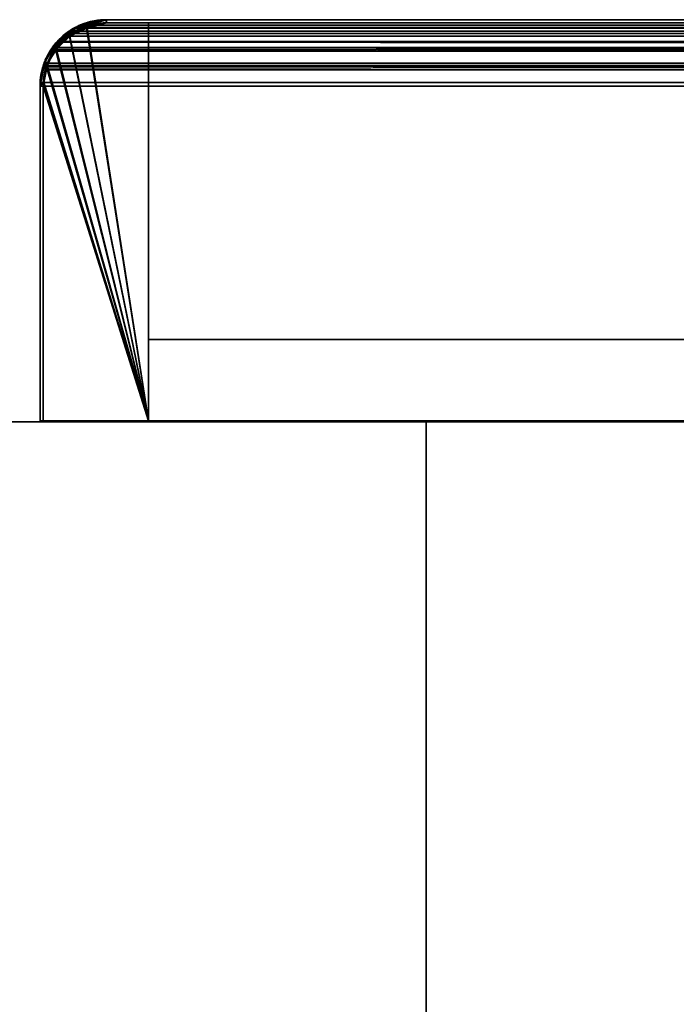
# Model space of a CAD drawing. Header units: millimetres. Extents: x -603 to 3703, y -121 to 193.
# Tile 15 of 256: x -472 to -441, y 147 to 193. Entities that reach past the tile are written whole.
import ezdxf

# ---------------------------------------------------------------- set-up
doc = ezdxf.new("R2010")
doc.units = ezdxf.units.MM
doc.layers.add('151', color=7, linetype='Continuous', true_color=0xffffff)

# ---------------------------------------------------------------- blocks, each defined once
blk = doc.blocks.new('UG_SURFACE_001')
at = {"layer": '151', "color": 252, "linetype": 'Continuous', "lineweight": 35}
for points in [[(-603, -18, -8.75), (-603, 174.4, -8.75), (-453, 174.4, -8.75), (-453, -18, -8.75)], [(-603, 174.4, 2212.25), (603, 174.4, 2212.25), (453, 174.4, 2062.25), (-453, 174.4, 2062.25)], [(-453, 174.4, 2062.25), (-453, 174.4, -8.75), (-603, 174.4, -8.75), (-603, 174.4, 2212.25)], [(603, -18, 2212.25), (603, 174.4, 2212.25), (-603, 174.4, 2212.25), (-603, -18, 2212.25)], [(-453, -18, -8.75), (-453, 174.4, -8.75), (-453, 174.4, 2062.25), (-453, -18, 2062.25)], [(-453, -18, 2062.25), (-453, 174.4, 2062.25), (453, 174.4, 2062.25), (453, -18, 2062.25)]]:
    blk.add_3dface(points, dxfattribs=at)
blk = doc.blocks.new('UG_SURFACE_037')
at = {"layer": '151', "color": 14, "linetype": 'Continuous', "lineweight": 35}
for points in [[(-469.099, 193.111, -5.75), (-468.15, 193.3, -5.75), (-466.15, 193.3, -5.75), (-466.15, 174.45, -5.75)], [(-469.099, 193.111, -5.75), (-469.093, 193.052, 2078.343), (-468.15, 193.3, 2077.4)], [(-468.15, 193.3, 2077.4), (-468.15, 193.3, -5.75), (-469.099, 193.111, -5.75)], [(-466.15, 174.45, 2075.4), (-466.15, 193.3, 2075.4), (-468.15, 193.3, 2077.4), (-469.093, 193.052, 2078.343)], [(-466.15, 193.3, 2075.4), (-466.15, 193.3, -5.75), (-468.15, 193.3, -5.75), (-468.15, 193.3, 2077.4)], [(-466.15, 174.45, 2075.4), (-466.15, 174.45, -5.75), (-466.15, 193.3, -5.75), (-466.15, 193.3, 2075.4)], [(-470.517, 192.054, -5.75), (-470.271, 192.421, -5.75), (-469.904, 192.667, -5.75), (-466.15, 174.45, -5.75)], [(-469.906, 192.652, 2079.156), (-469.904, 192.667, -5.75), (-470.271, 192.421, -5.75)], [(-469.093, 193.052, 2078.343), (-469.626, 192.912, 2078.876), (-469.906, 192.652, 2079.156), (-466.15, 174.45, 2075.4)], [(-469.904, 192.667, -5.75), (-469.906, 192.652, 2079.156), (-469.626, 192.912, 2078.876)], [(-469.904, 192.667, -5.75), (-469.298, 193.072, -5.75), (-469.099, 193.111, -5.75), (-466.15, 174.45, -5.75)], [(-469.093, 193.052, 2078.343), (-469.298, 193.072, -5.75), (-469.904, 192.667, -5.75)], [(-469.904, 192.667, -5.75), (-469.626, 192.912, 2078.876), (-469.093, 193.052, 2078.343)], [(-469.093, 193.052, 2078.343), (-469.099, 193.111, -5.75), (-469.298, 193.072, -5.75)], [(-469.906, 192.652, 2079.156), (-470.549, 192.056, 2079.798), (-466.15, 174.45, 2075.4)], [(-470.517, 192.054, -5.75), (-470.549, 192.056, 2079.798), (-469.906, 192.652, 2079.156)], [(-469.906, 192.652, 2079.156), (-470.271, 192.421, -5.75), (-470.517, 192.054, -5.75)], [(-466.15, 174.45, 2075.4), (-470.549, 192.056, 2079.798), (-470.644, 191.967, 2079.895), (-470.965, 191.26, 2080.215)], [(-470.922, 191.448, -5.75), (-470.965, 191.26, 2080.215), (-470.644, 191.967, 2079.895)], [(-470.956, 191.273, -5.75), (-470.922, 191.448, -5.75), (-470.517, 192.054, -5.75), (-466.15, 174.45, -5.75)], [(-470.922, 191.448, -5.75), (-470.644, 191.967, 2079.895), (-470.549, 192.056, 2079.798)], [(-470.549, 192.056, 2079.798), (-470.517, 192.054, -5.75), (-470.922, 191.448, -5.75)], [(-466.15, 174.45, -5.75), (-471.114, 190.481, -5.75), (-470.956, 191.273, -5.75)], [(-470.965, 191.26, 2080.215), (-470.956, 191.273, -5.75), (-471.114, 190.481, -5.75)], [(-470.922, 191.448, -5.75), (-470.956, 191.273, -5.75), (-470.965, 191.26, 2080.215)], [(-466.15, 174.45, 2075.4), (-470.965, 191.26, 2080.215), (-471.046, 191.082, 2080.296), (-471.126, 190.482, 2080.376)], [(-471.114, 190.481, -5.75), (-471.126, 190.482, 2080.376), (-471.046, 191.082, 2080.296)], [(-471.114, 190.481, -5.75), (-471.046, 191.082, 2080.296), (-470.965, 191.26, 2080.215)], [(-471.126, 190.482, 2080.376), (-471.15, 190.3, 2080.4), (-471.15, 174.45, 2080.4), (-466.15, 174.45, 2075.4)], [(-471.15, 190.3, -5.75), (-471.15, 190.3, 2080.4), (-471.126, 190.482, 2080.376)], [(-471.126, 190.482, 2080.376), (-471.114, 190.481, -5.75), (-471.15, 190.3, -5.75)], [(-466.15, 174.45, -5.75), (-471.15, 174.45, -5.75), (-471.15, 190.3, -5.75), (-471.114, 190.481, -5.75)], [(-471.15, 190.3, -5.75), (-471.15, 174.45, -5.75), (-471.15, 174.45, 2080.4), (-471.15, 190.3, 2080.4)], [(-471.15, 174.45, 2080.4), (-471.15, 174.45, -5.75), (-466.15, 174.45, -5.75), (-466.15, 174.45, 2075.4)]]:
    blk.add_3dface(points, dxfattribs=at)
blk = doc.blocks.new('UG_SURFACE_038')
at = {"layer": '151', "color": 41, "linetype": 'Continuous', "lineweight": 35}
for points in [[(-466.15, 193.3, -5.75), (-416.15, 193.3, -5.75), (-416.15, 178.3, -5.75), (-466.15, 178.3, -5.75)], [(-466.15, 193.3, -5.75), (-466.15, 178.3, -5.75), (-466.15, 178.3, 2075.4), (-466.15, 193.3, 2075.4)], [(-416.15, 193.3, 2025.4), (-416.15, 193.3, -5.75), (-466.15, 193.3, -5.75), (-466.15, 193.3, 2075.4)], [(-416.15, 178.3, 2025.4), (-416.15, 193.3, 2025.4), (-466.15, 193.3, 2075.4), (-466.15, 178.3, 2075.4)], [(-416.15, 178.3, -5.75), (-416.15, 193.3, -5.75), (-416.15, 193.3, 2025.4), (-416.15, 178.3, 2025.4)], [(-466.15, 178.3, 2075.4), (-466.15, 178.3, -5.75), (-416.15, 178.3, -5.75), (-416.15, 178.3, 2025.4)]]:
    blk.add_3dface(points, dxfattribs=at)
blk = doc.blocks.new('UG_SURFACE_039')
at = {"layer": '151', "color": 7, "linetype": 'Continuous', "lineweight": 35}
for points in [[(-469.349, 193.213, -5.75), (-469.936, 192.822, -5.75), (-469.7, 193.042, 2078.95)], [(-469.33, 193.055, -5.75), (-469.852, 192.704, -5.75), (-469.936, 192.822, -5.75), (-469.349, 193.213, -5.75)], [(-469.349, 193.213, -5.75), (-469.7, 193.042, 2078.95), (-469.299, 193.148, 2078.549)], [(-469.337, 193.055, 2078.587), (-469.299, 193.148, 2078.549), (-469.7, 193.042, 2078.95)], [(-469.299, 193.148, 2078.549), (-469.308, 193.221, -5.75), (-469.349, 193.213, -5.75)], [(-469.251, 193.072, -5.75), (-469.33, 193.055, -5.75), (-469.349, 193.213, -5.75), (-469.308, 193.221, -5.75)], [(-469.299, 193.148, 2078.549), (-469.337, 193.055, 2078.587), (-469.253, 193.073, 2078.503)], [(-469.096, 193.263, -5.75), (-469.308, 193.221, -5.75), (-469.299, 193.148, 2078.549)], [(-469.308, 193.221, -5.75), (-469.096, 193.263, -5.75), (-469.049, 193.114, -5.75), (-469.251, 193.072, -5.75)], [(-469.096, 193.263, -5.75), (-469.299, 193.148, 2078.549), (-468.15, 193.45, 2077.4)], [(-469.253, 193.073, 2078.503), (-468.158, 193.3, 2077.408), (-468.15, 193.45, 2077.4), (-469.299, 193.148, 2078.549)], [(-468.158, 193.3, 2077.408), (-469.253, 193.073, 2078.503), (-469.251, 193.072, -5.75)], [(-469.251, 193.072, -5.75), (-469.049, 193.114, -5.75), (-468.15, 193.3, 2077.4)], [(-468.15, 193.3, 2077.4), (-468.158, 193.3, 2077.408), (-469.251, 193.072, -5.75)], [(-468.15, 193.45, 2077.4), (-468.15, 193.45, -5.75), (-469.096, 193.263, -5.75)], [(-468.15, 193.3, -5.75), (-469.049, 193.114, -5.75), (-469.096, 193.263, -5.75), (-468.15, 193.45, -5.75)], [(-469.049, 193.114, -5.75), (-468.15, 193.3, -5.75), (-468.15, 193.3, 2077.4)], [(-468.15, 193.45, 2077.4), (-468.158, 193.3, 2077.408), (-468.15, 193.3, 2077.4)], [(-414.15, 193.45, 2023.4), (-414.15, 193.45, -5.75), (-468.15, 193.45, -5.75), (-468.15, 193.45, 2077.4)], [(-468.15, 193.45, -5.75), (-414.15, 193.45, -5.75), (-414.15, 193.3, -5.75), (-468.15, 193.3, -5.75)], [(-468.15, 193.3, 2077.4), (-414.15, 193.3, 2023.4), (-414.15, 193.45, 2023.4), (-468.15, 193.45, 2077.4)], [(-414.15, 193.3, 2023.4), (-468.15, 193.3, 2077.4), (-468.15, 193.3, -5.75), (-414.15, 193.3, -5.75)], [(-413.071, 193.246, -5.75), (-414.15, 193.45, 2023.4), (-413, 193.156, 2022.25)], [(-413.071, 193.246, -5.75), (-413.978, 193.418, -5.75), (-414.15, 193.45, 2023.4)], [(-413.978, 193.418, -5.75), (-414.15, 193.45, -5.75), (-414.15, 193.45, 2023.4)], [(-413.987, 193.269, -5.75), (-414.15, 193.3, -5.75), (-414.15, 193.45, -5.75), (-413.978, 193.418, -5.75)], [(-413, 193.156, 2022.25), (-414.15, 193.45, 2023.4), (-414.142, 193.3, 2023.392), (-413.052, 193.036, 2022.302)], [(-414.15, 193.3, 2023.4), (-414.142, 193.3, 2023.392), (-414.15, 193.45, 2023.4)], [(-414.15, 193.3, -5.75), (-413.987, 193.269, -5.75), (-413.052, 193.036, 2022.302)], [(-413.052, 193.036, 2022.302), (-414.142, 193.3, 2023.392), (-414.15, 193.3, -5.75)], [(-414.142, 193.3, 2023.392), (-414.15, 193.3, 2023.4), (-414.15, 193.3, -5.75)], [(-413.123, 193.103, -5.75), (-413.987, 193.269, -5.75), (-413.978, 193.418, -5.75), (-413.071, 193.246, -5.75)], [(-413.052, 193.036, 2022.302), (-413.987, 193.269, -5.75), (-413.123, 193.103, -5.75)], [(-413.054, 193.09, -5.75), (-413.123, 193.103, -5.75), (-413.071, 193.246, -5.75), (-413, 193.233, -5.75)], [(-413, 193.156, 2022.25), (-413, 193.233, -5.75), (-413.071, 193.246, -5.75)], [(-413.054, 193.09, -5.75), (-413, 193.233, -5.75), (-412.992, 193.227, -5.75)], [(-413.048, 193.086, -5.75), (-413.054, 193.09, -5.75), (-412.992, 193.227, -5.75)], [(-413.052, 193.036, 2022.302), (-412.784, 192.971, 2022.034), (-412.639, 193.064, 2021.889), (-413, 193.156, 2022.25)], [(-412.992, 193.227, -5.75), (-412.265, 192.751, -5.75), (-412.355, 192.634, -5.75), (-413.048, 193.086, -5.75)], [(-413, 193.156, 2022.25), (-412.992, 193.227, -5.75), (-413, 193.233, -5.75)], [(-412.265, 192.751, -5.75), (-412.992, 193.227, -5.75), (-413, 193.156, 2022.25)], [(-412.265, 192.751, -5.75), (-413, 193.156, 2022.25), (-412.639, 193.064, 2021.889)], [(-470.377, 192.527, -5.75), (-470.34, 192.448, 2079.591), (-469.7, 193.042, 2078.95)], [(-469.7, 193.042, 2078.95), (-469.936, 192.822, -5.75), (-470.377, 192.527, -5.75)], [(-470.377, 192.527, -5.75), (-469.936, 192.822, -5.75), (-469.852, 192.704, -5.75), (-470.271, 192.421, -5.75)], [(-469.7, 193.042, 2078.95), (-470.34, 192.448, 2079.591), (-470.268, 192.412, 2079.518), (-469.337, 193.055, 2078.587)], [(-470.271, 192.421, -5.75), (-469.852, 192.704, -5.75), (-469.253, 193.073, 2078.503)], [(-469.253, 193.073, 2078.503), (-469.337, 193.055, 2078.587), (-470.271, 192.421, -5.75)], [(-469.337, 193.055, 2078.587), (-470.268, 192.412, 2079.518), (-470.271, 192.421, -5.75)], [(-469.253, 193.073, 2078.503), (-469.852, 192.704, -5.75), (-469.33, 193.055, -5.75)], [(-469.33, 193.055, -5.75), (-469.251, 193.072, -5.75), (-469.253, 193.073, 2078.503)], [(-413.052, 193.036, 2022.302), (-413.123, 193.103, -5.75), (-413.054, 193.09, -5.75)], [(-413.054, 193.09, -5.75), (-413.048, 193.086, -5.75), (-413.052, 193.036, 2022.302)], [(-412.784, 192.971, 2022.034), (-413.052, 193.036, 2022.302), (-413.048, 193.086, -5.75)], [(-413.048, 193.086, -5.75), (-412.355, 192.634, -5.75), (-412.031, 192.414, 2021.281)], [(-412.031, 192.414, 2021.281), (-412.784, 192.971, 2022.034), (-413.048, 193.086, -5.75)], [(-411.949, 192.466, 2021.199), (-412.639, 193.064, 2021.889), (-412.784, 192.971, 2022.034), (-412.031, 192.414, 2021.281)], [(-412.639, 193.064, 2021.889), (-411.923, 192.527, -5.75), (-412.265, 192.751, -5.75)], [(-412.639, 193.064, 2021.889), (-411.949, 192.466, 2021.199), (-411.923, 192.527, -5.75)], [(-412.029, 192.421, -5.75), (-412.355, 192.634, -5.75), (-412.265, 192.751, -5.75), (-411.923, 192.527, -5.75)], [(-470.601, 192.185, -5.75), (-470.769, 192.05, 2080.019), (-470.34, 192.448, 2079.591)], [(-470.652, 191.955, 2079.902), (-470.305, 192.387, 2079.555), (-470.34, 192.448, 2079.591), (-470.769, 192.05, 2080.019)], [(-470.305, 192.387, 2079.555), (-470.652, 191.955, 2079.902), (-470.484, 192.095, -5.75)], [(-470.34, 192.448, 2079.591), (-470.377, 192.527, -5.75), (-470.601, 192.185, -5.75)], [(-470.271, 192.421, -5.75), (-470.484, 192.095, -5.75), (-470.601, 192.185, -5.75), (-470.377, 192.527, -5.75)], [(-470.484, 192.095, -5.75), (-470.271, 192.421, -5.75), (-470.268, 192.412, 2079.518)], [(-470.268, 192.412, 2079.518), (-470.305, 192.387, 2079.555), (-470.484, 192.095, -5.75)], [(-470.34, 192.448, 2079.591), (-470.305, 192.387, 2079.555), (-470.268, 192.412, 2079.518)], [(-412.355, 192.634, -5.75), (-412.029, 192.421, -5.75), (-412.031, 192.414, 2021.281)], [(-412.031, 192.414, 2021.281), (-411.995, 192.387, 2021.245), (-411.949, 192.466, 2021.199)], [(-411.995, 192.387, 2021.245), (-412.031, 192.414, 2021.281), (-412.029, 192.421, -5.75)], [(-411.923, 192.527, -5.75), (-411.628, 192.086, -5.75), (-411.746, 192.002, -5.75), (-412.029, 192.421, -5.75)], [(-412.029, 192.421, -5.75), (-411.484, 191.676, 2020.734), (-411.995, 192.387, 2021.245)], [(-412.029, 192.421, -5.75), (-411.746, 192.002, -5.75), (-411.381, 191.389, 2020.631)], [(-411.381, 191.389, 2020.631), (-411.484, 191.676, 2020.734), (-412.029, 192.421, -5.75)], [(-411.628, 192.187, 2020.878), (-411.949, 192.466, 2021.199), (-411.995, 192.387, 2021.245), (-411.484, 191.676, 2020.734)], [(-411.628, 192.086, -5.75), (-411.923, 192.527, -5.75), (-411.949, 192.466, 2021.199)], [(-411.949, 192.466, 2021.199), (-411.237, 191.499, -5.75), (-411.628, 192.086, -5.75)], [(-411.237, 191.499, -5.75), (-411.949, 192.466, 2021.199), (-411.628, 192.187, 2020.878)], [(-470.769, 192.05, 2080.019), (-470.601, 192.185, -5.75), (-471.077, 191.458, -5.75)], [(-471.077, 191.458, -5.75), (-470.601, 192.185, -5.75), (-470.484, 192.095, -5.75), (-470.936, 191.402, -5.75)], [(-471.077, 191.458, -5.75), (-471.05, 191.433, 2080.3), (-470.769, 192.05, 2080.019)], [(-470.929, 191.394, 2080.179), (-470.652, 191.955, 2079.902), (-470.769, 192.05, 2080.019), (-471.05, 191.433, 2080.3)], [(-470.936, 191.402, -5.75), (-470.484, 192.095, -5.75), (-470.652, 191.955, 2079.902)], [(-470.652, 191.955, 2079.902), (-470.929, 191.394, 2080.179), (-470.936, 191.402, -5.75)], [(-411.395, 191.48, -5.75), (-411.746, 192.002, -5.75), (-411.628, 192.086, -5.75), (-411.237, 191.499, -5.75)], [(-411.746, 192.002, -5.75), (-411.395, 191.48, -5.75), (-411.381, 191.389, 2020.631)], [(-411.628, 192.187, 2020.878), (-411.229, 191.458, -5.75), (-411.237, 191.499, -5.75)], [(-411.628, 192.187, 2020.878), (-411.24, 191.44, 2020.49), (-411.229, 191.458, -5.75)], [(-411.484, 191.676, 2020.734), (-411.24, 191.44, 2020.49), (-411.628, 192.187, 2020.878)], [(-471.3, 190.3, 2080.55), (-471.083, 191.45, -5.75), (-471.096, 191.379, -5.75)], [(-471.083, 191.45, -5.75), (-471.3, 190.3, 2080.55), (-471.191, 191.121, 2080.441)], [(-471.3, 190.3, 2080.55), (-471.096, 191.379, -5.75), (-471.268, 190.472, -5.75)], [(-471.191, 191.121, 2080.441), (-471.3, 190.3, 2080.55), (-471.145, 190.481, 2080.395), (-470.986, 191.279, 2080.236)], [(-470.953, 191.327, -5.75), (-471.119, 190.463, -5.75), (-471.268, 190.472, -5.75), (-471.096, 191.379, -5.75)], [(-471.083, 191.45, -5.75), (-471.191, 191.121, 2080.441), (-471.05, 191.433, 2080.3)], [(-470.986, 191.279, 2080.236), (-471.05, 191.433, 2080.3), (-471.191, 191.121, 2080.441)], [(-470.986, 191.279, 2080.236), (-471.145, 190.481, 2080.395), (-471.119, 190.463, -5.75)], [(-471.119, 190.463, -5.75), (-470.953, 191.327, -5.75), (-470.986, 191.279, 2080.236)], [(-470.94, 191.396, -5.75), (-470.953, 191.327, -5.75), (-471.096, 191.379, -5.75), (-471.083, 191.45, -5.75)], [(-471.05, 191.433, 2080.3), (-471.077, 191.458, -5.75), (-471.083, 191.45, -5.75)], [(-470.94, 191.396, -5.75), (-471.083, 191.45, -5.75), (-471.077, 191.458, -5.75)], [(-470.936, 191.402, -5.75), (-470.94, 191.396, -5.75), (-471.077, 191.458, -5.75)], [(-471.05, 191.433, 2080.3), (-470.986, 191.279, 2080.236), (-470.929, 191.394, 2080.179)], [(-470.929, 191.394, 2080.179), (-470.986, 191.279, 2080.236), (-470.953, 191.327, -5.75)], [(-470.953, 191.327, -5.75), (-470.94, 191.396, -5.75), (-470.929, 191.394, 2080.179)], [(-470.94, 191.396, -5.75), (-470.936, 191.402, -5.75), (-470.929, 191.394, 2080.179)], [(-411.24, 191.44, 2020.49), (-411.484, 191.676, 2020.734), (-411.381, 191.389, 2020.631)], [(-411.378, 191.401, -5.75), (-411.395, 191.48, -5.75), (-411.237, 191.499, -5.75), (-411.229, 191.458, -5.75)], [(-411.395, 191.48, -5.75), (-411.378, 191.401, -5.75), (-411.381, 191.389, 2020.631)], [(-411.381, 191.389, 2020.631), (-411.22, 190.944, 2020.47), (-411.156, 191.279, 2020.406), (-411.24, 191.44, 2020.49)], [(-411.22, 190.944, 2020.47), (-411.381, 191.389, 2020.631), (-411.378, 191.401, -5.75)], [(-411.229, 191.458, -5.75), (-411.187, 191.246, -5.75), (-411.336, 191.199, -5.75), (-411.378, 191.401, -5.75)], [(-411.378, 191.401, -5.75), (-411.336, 191.199, -5.75), (-411.15, 190.3, 2020.4)], [(-411.15, 190.3, 2020.4), (-411.22, 190.944, 2020.47), (-411.378, 191.401, -5.75)], [(-411.187, 191.246, -5.75), (-411.229, 191.458, -5.75), (-411.24, 191.44, 2020.49)], [(-411.187, 191.246, -5.75), (-411.24, 191.44, 2020.49), (-411.156, 191.279, 2020.406)], [(-411, 190.3, 2020.25), (-411.156, 191.279, 2020.406), (-411.22, 190.944, 2020.47), (-411.15, 190.3, 2020.4)], [(-411.156, 191.279, 2020.406), (-411, 190.3, -5.75), (-411.187, 191.246, -5.75)], [(-411.156, 191.279, 2020.406), (-411, 190.3, 2020.25), (-411, 190.3, -5.75)], [(-411.15, 190.3, -5.75), (-411.336, 191.199, -5.75), (-411.187, 191.246, -5.75), (-411, 190.3, -5.75)], [(-411.336, 191.199, -5.75), (-411.15, 190.3, -5.75), (-411.15, 190.3, 2020.4)], [(-471.15, 190.3, 2080.4), (-471.145, 190.481, 2080.395), (-471.3, 190.3, 2080.55)], [(-471.268, 190.472, -5.75), (-471.3, 190.3, -5.75), (-471.3, 190.3, 2080.55)], [(-471.119, 190.463, -5.75), (-471.15, 190.3, -5.75), (-471.3, 190.3, -5.75), (-471.268, 190.472, -5.75)], [(-471.15, 190.3, -5.75), (-471.119, 190.463, -5.75), (-471.145, 190.481, 2080.395)], [(-471.145, 190.481, 2080.395), (-471.15, 190.3, 2080.4), (-471.15, 190.3, -5.75)], [(-471.3, 190.3, -5.75), (-471.3, 174.45, -5.75), (-471.3, 174.45, 2080.55), (-471.3, 190.3, 2080.55)], [(-471.3, 190.3, 2080.55), (-471.3, 174.45, 2080.55), (-471.15, 174.45, 2080.4), (-471.15, 190.3, 2080.4)], [(-471.3, 174.45, -5.75), (-471.3, 190.3, -5.75), (-471.15, 190.3, -5.75), (-471.15, 174.45, -5.75)], [(-471.15, 190.3, 2080.4), (-471.15, 174.45, 2080.4), (-471.15, 174.45, -5.75), (-471.15, 190.3, -5.75)], [(-411, 190.3, -5.75), (-411, 152.3, -5.75), (-411.15, 152.3, -5.75), (-411.15, 190.3, -5.75)], [(-411.15, 152.3, 2020.4), (-411.15, 190.3, 2020.4), (-411.15, 190.3, -5.75), (-411.15, 152.3, -5.75)], [(-411.15, 190.3, 2020.4), (-411.15, 152.3, 2020.4), (-411, 152.3, 2020.25), (-411, 190.3, 2020.25)], [(-411, 152.3, -5.75), (-411, 190.3, -5.75), (-411, 190.3, 2020.25), (-411, 152.3, 2020.25)], [(-471.3, 174.45, 2080.55), (-471.3, 174.45, -5.75), (-471.15, 174.45, -5.75), (-471.15, 174.45, 2080.4)], [(-411.15, 152.3, 2020.4), (-411.15, 152.3, -5.75), (-411, 152.3, -5.75), (-411, 152.3, 2020.25)]]:
    blk.add_3dface(points, dxfattribs=at)
blk = doc.blocks.new('UG_SURFACE_041')
at = {"layer": '151', "color": 7, "linetype": 'Continuous', "lineweight": 35}
for points in [[(-469.7, 193.042, 2078.95), (469.661, 193.064, 2078.911), (469.112, 193.204, 2078.362)], [(469.112, 193.204, 2078.362), (-469.11, 193.197, 2078.361), (-469.7, 193.042, 2078.95)], [(-469.253, 193.073, 2078.503), (-469.337, 193.055, 2078.587), (-469.7, 193.042, 2078.95), (-469.11, 193.197, 2078.361)], [(-469.11, 193.197, 2078.361), (-468.15, 193.45, 2077.4), (-468.158, 193.3, 2077.408), (-469.253, 193.073, 2078.503)], [(469.249, 193.071, 2078.499), (-469.253, 193.073, 2078.503), (-468.158, 193.3, 2077.408)], [(-469.11, 193.197, 2078.361), (469.112, 193.204, 2078.362), (468.15, 193.45, 2077.4)], [(468.15, 193.45, 2077.4), (-468.15, 193.45, 2077.4), (-469.11, 193.197, 2078.361)], [(-468.15, 193.3, 2077.4), (-468.158, 193.3, 2077.408), (-468.15, 193.45, 2077.4)], [(469.157, 193.126, 2078.407), (-468.158, 193.3, 2077.408), (-468.15, 193.3, 2077.4)], [(469.157, 193.126, 2078.407), (469.249, 193.071, 2078.499), (-468.158, 193.3, 2077.408)], [(468.15, 193.45, 2077.4), (414.15, 193.45, 2023.4), (-414.15, 193.45, 2023.4), (-468.15, 193.45, 2077.4)], [(-468.15, 193.45, 2077.4), (-414.15, 193.45, 2023.4), (-414.15, 193.3, 2023.4), (-468.15, 193.3, 2077.4)], [(468.15, 193.3, 2077.4), (-468.15, 193.3, 2077.4), (-414.15, 193.3, 2023.4), (414.15, 193.3, 2023.4)], [(-468.15, 193.3, 2077.4), (468.15, 193.3, 2077.4), (469.157, 193.126, 2078.407)], [(-470.687, 192.126, 2079.937), (470.672, 192.187, 2079.922), (469.976, 192.79, 2079.226)], [(469.976, 192.79, 2079.226), (-469.974, 192.788, 2079.224), (-470.687, 192.126, 2079.937)], [(-470.268, 192.412, 2079.518), (-470.305, 192.387, 2079.555), (-470.687, 192.126, 2079.937), (-469.974, 192.788, 2079.224)], [(470.261, 192.404, 2079.511), (-470.268, 192.412, 2079.518), (-469.337, 193.055, 2078.587)], [(-469.974, 192.788, 2079.224), (-469.337, 193.055, 2078.587), (-470.268, 192.412, 2079.518)], [(-469.974, 192.788, 2079.224), (469.976, 192.79, 2079.226), (469.661, 193.064, 2078.911)], [(-469.7, 193.042, 2078.95), (-469.974, 192.788, 2079.224), (469.661, 193.064, 2078.911)], [(-469.974, 192.788, 2079.224), (-469.7, 193.042, 2078.95), (-469.337, 193.055, 2078.587)], [(470.171, 192.518, 2079.421), (-469.337, 193.055, 2078.587), (-469.253, 193.073, 2078.503)], [(470.171, 192.518, 2079.421), (470.261, 192.404, 2079.511), (-469.337, 193.055, 2078.587)], [(-469.253, 193.073, 2078.503), (469.249, 193.071, 2078.499), (470.171, 192.518, 2079.421)], [(-470.769, 192.05, 2080.019), (-470.687, 192.126, 2079.937), (-470.305, 192.387, 2079.555), (-470.652, 191.955, 2079.902)], [(470.921, 191.389, 2080.171), (-470.652, 191.955, 2079.902), (-470.305, 192.387, 2079.555)], [(470.764, 191.773, 2080.014), (-470.305, 192.387, 2079.555), (-470.268, 192.412, 2079.518)], [(470.764, 191.773, 2080.014), (470.921, 191.389, 2080.171), (-470.305, 192.387, 2079.555)], [(-470.268, 192.412, 2079.518), (470.261, 192.404, 2079.511), (470.764, 191.773, 2080.014)], [(-471.129, 191.258, 2080.379), (-470.769, 192.05, 2080.019), (-470.652, 191.955, 2079.902), (-470.929, 191.394, 2080.179)], [(-470.769, 192.05, 2080.019), (-471.129, 191.258, 2080.379), (471.144, 191.279, 2080.394)], [(470.921, 191.389, 2080.171), (-470.929, 191.394, 2080.179), (-470.652, 191.955, 2079.902)], [(-470.687, 192.126, 2079.937), (-470.769, 192.05, 2080.019), (471.144, 191.279, 2080.394)], [(-470.687, 192.126, 2079.937), (470.693, 192.146, 2079.943), (470.672, 192.187, 2079.922)], [(471.144, 191.279, 2080.394), (470.693, 192.146, 2079.943), (-470.687, 192.126, 2079.937)], [(-470.986, 191.279, 2080.236), (-471.145, 190.481, 2080.395), (-471.3, 190.3, 2080.55), (-471.191, 191.121, 2080.441)], [(-471.191, 191.121, 2080.441), (-471.129, 191.258, 2080.379), (-470.986, 191.279, 2080.236)], [(471.15, 190.3, 2080.4), (-471.145, 190.481, 2080.395), (-470.986, 191.279, 2080.236)], [(-470.929, 191.394, 2080.179), (-470.986, 191.279, 2080.236), (-471.129, 191.258, 2080.379)], [(-471.129, 191.258, 2080.379), (471.145, 191.273, 2080.395), (471.144, 191.279, 2080.394)], [(471.3, 190.3, 2080.55), (471.145, 191.273, 2080.395), (-471.129, 191.258, 2080.379)], [(471.045, 191.085, 2080.296), (-470.986, 191.279, 2080.236), (-470.929, 191.394, 2080.179)], [(471.045, 191.085, 2080.296), (471.15, 190.3, 2080.4), (-470.986, 191.279, 2080.236)], [(-470.929, 191.394, 2080.179), (470.921, 191.389, 2080.171), (471.045, 191.085, 2080.296)], [(-471.191, 191.121, 2080.441), (-471.3, 190.3, 2080.55), (471.3, 190.3, 2080.55)], [(-471.129, 191.258, 2080.379), (-471.191, 191.121, 2080.441), (471.3, 190.3, 2080.55)], [(-471.3, 190.3, 2080.55), (-471.145, 190.481, 2080.395), (-471.15, 190.3, 2080.4)], [(471.15, 190.3, 2080.4), (-471.15, 190.3, 2080.4), (-471.145, 190.481, 2080.395)], [(-471.15, 190.3, 2080.4), (-471.15, 174.45, 2080.4), (-471.3, 174.45, 2080.55), (-471.3, 190.3, 2080.55)], [(-471.3, 190.3, 2080.55), (-471.3, 174.45, 2080.55), (471.3, 174.45, 2080.55), (471.3, 190.3, 2080.55)], [(471.15, 190.3, 2080.4), (471.15, 174.45, 2080.4), (-471.15, 174.45, 2080.4), (-471.15, 190.3, 2080.4)], [(471.15, 174.45, 2080.4), (471.3, 174.45, 2080.55), (-471.3, 174.45, 2080.55), (-471.15, 174.45, 2080.4)]]:
    blk.add_3dface(points, dxfattribs=at)
blk = doc.blocks.new('UG_SURFACE_043')
at = {"layer": '151', "color": 14, "linetype": 'Continuous', "lineweight": 35}
for points in [[(-469.065, 193.059, 2078.315), (469.066, 193.066, 2078.316), (468.15, 193.3, 2077.4)], [(468.15, 193.3, 2077.4), (-468.15, 193.3, 2077.4), (-469.065, 193.059, 2078.315)], [(-469.065, 193.059, 2078.315), (-468.15, 193.3, 2077.4), (-466.15, 193.3, 2075.4), (-466.15, 174.45, 2075.4)], [(468.15, 193.3, 2077.4), (466.15, 193.3, 2075.4), (-466.15, 193.3, 2075.4), (-468.15, 193.3, 2077.4)], [(466.15, 174.45, 2075.4), (-466.15, 174.45, 2075.4), (-466.15, 193.3, 2075.4), (466.15, 193.3, 2075.4)], [(-470.566, 192.039, 2079.816), (470.552, 192.097, 2079.802), (469.889, 192.672, 2079.139)], [(469.889, 192.672, 2079.139), (-469.887, 192.67, 2079.137), (-470.566, 192.039, 2079.816)], [(-470.566, 192.039, 2079.816), (-469.887, 192.67, 2079.137), (-466.15, 174.45, 2075.4)], [(-466.15, 174.45, 2075.4), (-469.887, 192.67, 2079.137), (-469.626, 192.912, 2078.876), (-469.065, 193.059, 2078.315)], [(-469.887, 192.67, 2079.137), (469.889, 192.672, 2079.139), (469.589, 192.933, 2078.839)], [(-469.626, 192.912, 2078.876), (-469.887, 192.67, 2079.137), (469.589, 192.933, 2078.839)], [(-469.626, 192.912, 2078.876), (469.589, 192.933, 2078.839), (469.066, 193.066, 2078.316)], [(469.066, 193.066, 2078.316), (-469.065, 193.059, 2078.315), (-469.626, 192.912, 2078.876)], [(-466.15, 174.45, 2075.4), (-470.987, 191.212, 2080.237), (-470.644, 191.967, 2079.895), (-470.566, 192.039, 2079.816)], [(-470.644, 191.967, 2079.895), (-470.987, 191.212, 2080.237), (471.002, 191.232, 2080.251)], [(-470.566, 192.039, 2079.816), (-470.644, 191.967, 2079.895), (471.002, 191.232, 2080.251)], [(-470.566, 192.039, 2079.816), (470.572, 192.058, 2079.822), (470.552, 192.097, 2079.802)], [(471.002, 191.232, 2080.251), (470.572, 192.058, 2079.822), (-470.566, 192.039, 2079.816)], [(-471.15, 190.3, 2080.4), (-471.046, 191.082, 2080.296), (-470.987, 191.212, 2080.237), (-466.15, 174.45, 2075.4)], [(-471.046, 191.082, 2080.296), (-471.15, 190.3, 2080.4), (471.15, 190.3, 2080.4)], [(-470.987, 191.212, 2080.237), (-471.046, 191.082, 2080.296), (471.15, 190.3, 2080.4)], [(-470.987, 191.212, 2080.237), (471.002, 191.227, 2080.252), (471.002, 191.232, 2080.251)], [(471.15, 190.3, 2080.4), (471.002, 191.227, 2080.252), (-470.987, 191.212, 2080.237)], [(-471.15, 190.3, 2080.4), (-471.15, 174.45, 2080.4), (471.15, 174.45, 2080.4), (471.15, 190.3, 2080.4)], [(-466.15, 174.45, 2075.4), (-471.15, 174.45, 2080.4), (-471.15, 190.3, 2080.4)], [(466.15, 174.45, 2075.4), (471.15, 174.45, 2080.4), (-471.15, 174.45, 2080.4), (-466.15, 174.45, 2075.4)]]:
    blk.add_3dface(points, dxfattribs=at)
blk = doc.blocks.new('UG_SURFACE_044')
at = {"layer": '151', "color": 41, "linetype": 'Continuous', "lineweight": 35}
for points in [[(-466.15, 178.3, 2075.4), (-466.15, 193.3, 2075.4), (-416.15, 193.3, 2025.4), (-416.15, 178.3, 2025.4)], [(-466.15, 193.3, 2075.4), (-466.15, 178.3, 2075.4), (466.15, 178.3, 2075.4), (466.15, 193.3, 2075.4)], [(466.15, 193.3, 2075.4), (416.15, 193.3, 2025.4), (-416.15, 193.3, 2025.4), (-466.15, 193.3, 2075.4)], [(416.15, 178.3, 2025.4), (466.15, 178.3, 2075.4), (-466.15, 178.3, 2075.4), (-416.15, 178.3, 2025.4)]]:
    blk.add_3dface(points, dxfattribs=at)

msp = doc.modelspace()

# ---------------------------------------------------------------- linework, layer by layer
at = {"layer": '151', "color": 7, "linetype": 'Continuous', "lineweight": 35}
for p, q in [((-468.15, 193.45, -5.75), (-414.15, 193.45, -5.75)), ((-468.15, 193.45, 2077.4), (-414.15, 193.45, 2023.4)), ((-414.15, 193.45, 2023.4), (-468.15, 193.45, 2077.4)), ((-468.15, 193.45, -5.75), (-468.15, 193.45, 2077.4)), ((-468.15, 193.45, 2077.4), (468.15, 193.45, 2077.4)), ((-468.15, 193.3, -5.75), (-414.15, 193.3, -5.75)), ((-468.15, 193.3, 2077.4), (-414.15, 193.3, 2023.4)), ((-414.15, 193.3, 2023.4), (-468.15, 193.3, 2077.4)), ((-471.3, 174.45, -5.75), (-471.3, 190.3, -5.75)), ((-471.3, 190.3, 2080.55), (471.3, 190.3, 2080.55)), ((-471.3, 190.3, -5.75), (-471.3, 190.3, 2080.55)), ((-471.3, 174.45, 2080.55), (-471.3, 190.3, 2080.55)), ((-471.3, 190.3, 2080.55), (-471.3, 174.45, 2080.55)), ((-471.15, 174.45, 2080.4), (-471.15, 190.3, 2080.4)), ((-471.15, 174.45, -5.75), (-471.15, 190.3, -5.75)), ((-471.15, 190.3, -5.75), (-471.15, 190.3, 2080.4)), ((-471.15, 174.45, 2080.4), (-471.15, 190.3, 2080.4)), ((-471.15, 190.3, 2080.4), (471.15, 190.3, 2080.4)), ((-471.3, 174.45, 2080.55), (-471.15, 174.45, 2080.4)), ((-471.15, 174.45, 2080.4), (-471.3, 174.45, 2080.55)), ((-471.3, 174.45, 2080.55), (471.3, 174.45, 2080.55)), ((-471.3, 174.45, -5.75), (-471.3, 174.45, 2080.55)), ((-471.15, 174.45, -5.75), (-471.3, 174.45, -5.75)), ((-471.15, 174.45, -5.75), (-471.15, 174.45, 2080.4)), ((-471.15, 174.45, 2080.4), (471.15, 174.45, 2080.4))]:
    msp.add_line(p, q, dxfattribs=at)
at = {"layer": '151', "color": 14, "linetype": 'Continuous', "lineweight": 35}
for p, q in [((-466.15, 193.3, 2075.4), (-468.15, 193.3, 2077.4)), ((-468.15, 193.3, -5.75), (-466.15, 193.3, -5.75)), ((-468.15, 193.3, 2077.4), (-466.15, 193.3, 2075.4)), ((-468.15, 193.3, 2077.4), (468.15, 193.3, 2077.4)), ((-468.15, 193.3, -5.75), (-468.15, 193.3, 2077.4)), ((-466.15, 193.3, -5.75), (-466.15, 174.45, -5.75)), ((-466.15, 193.3, 2075.4), (466.15, 193.3, 2075.4)), ((-466.15, 193.3, 2075.4), (-466.15, 174.45, 2075.4)), ((-466.15, 193.3, 2075.4), (-466.15, 174.45, 2075.4)), ((-466.15, 193.3, -5.75), (-466.15, 193.3, 2075.4)), ((-471.15, 190.3, 2080.4), (471.15, 190.3, 2080.4)), ((-471.15, 174.45, 2080.4), (-471.15, 190.3, 2080.4)), ((-471.15, 174.45, -5.75), (-471.15, 190.3, -5.75)), ((-471.15, 190.3, 2080.4), (-471.15, 174.45, 2080.4)), ((-471.15, 190.3, -5.75), (-471.15, 190.3, 2080.4)), ((-466.15, 174.45, -5.75), (-471.15, 174.45, -5.75)), ((-471.15, 174.45, 2080.4), (-466.15, 174.45, 2075.4)), ((-466.15, 174.45, 2075.4), (-471.15, 174.45, 2080.4)), ((-471.15, 174.45, -5.75), (-471.15, 174.45, 2080.4)), ((-471.15, 174.45, 2080.4), (471.15, 174.45, 2080.4)), ((-466.15, 174.45, -5.75), (-466.15, 174.45, 2075.4)), ((-466.15, 174.45, 2075.4), (466.15, 174.45, 2075.4))]:
    msp.add_line(p, q, dxfattribs=at)
at = {"layer": '151', "color": 41, "linetype": 'Continuous', "lineweight": 35}
for p, q in [((-466.15, 178.3, 2075.4), (-466.15, 193.3, 2075.4)), ((-416.15, 193.3, 2025.4), (-466.15, 193.3, 2075.4)), ((-466.15, 193.3, 2075.4), (466.15, 193.3, 2075.4)), ((-466.15, 193.3, -5.75), (-416.15, 193.3, -5.75)), ((-466.15, 178.3, -5.75), (-466.15, 193.3, -5.75)), ((-466.15, 193.3, 2075.4), (-416.15, 193.3, 2025.4)), ((-466.15, 193.3, 2075.4), (-466.15, 178.3, 2075.4)), ((-466.15, 193.3, -5.75), (-466.15, 193.3, 2075.4)), ((-466.15, 178.3, 2075.4), (-416.15, 178.3, 2025.4)), ((-466.15, 178.3, 2075.4), (466.15, 178.3, 2075.4)), ((-416.15, 178.3, -5.75), (-466.15, 178.3, -5.75)), ((-466.15, 178.3, -5.75), (-466.15, 178.3, 2075.4)), ((-416.15, 178.3, 2025.4), (-466.15, 178.3, 2075.4))]:
    msp.add_line(p, q, dxfattribs=at)
at = {"layer": '151', "color": 252, "linetype": 'Continuous', "lineweight": 35}
for p, q in [((603, 174.4, 2212.25), (-603, 174.4, 2212.25)), ((-603, 174.4, -8.75), (-453, 174.4, -8.75)), ((-453, 174.4, 2062.25), (-453, -18, 2062.25)), ((-453, 174.4, 2062.25), (453, 174.4, 2062.25)), ((-453, 174.4, -8.75), (-453, 174.4, 2062.25)), ((-453, 174.4, -8.75), (-453, -18, -8.75))]:
    msp.add_line(p, q, dxfattribs=at)
at = {"layer": '151', "color": 14, "linetype": 'Continuous', "lineweight": 35}
msp.add_arc((-468.15, 190.3, -5.75), 3, 90, 180, dxfattribs=at)
at = {"layer": '151', "color": 7, "linetype": 'Continuous', "lineweight": 35}
for points in [[(-468.15, 193.45, -5.75), (-471.3, 193.45, -5.75), (-471.3, 190.3, -5.75)], [(-468.15, 193.45, 2077.4), (-471.3, 193.45, 2080.55), (-471.3, 190.3, 2080.55)], [(-468.15, 193.45, 2077.4), (-471.3, 193.45, 2080.55), (-471.3, 190.3, 2080.55)]]:
    msp.add_rational_spline(points, [1, 0.707106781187, 1], degree=2, dxfattribs=at)
at = {"layer": '151', "color": 14, "linetype": 'Continuous', "lineweight": 35}
msp.add_rational_spline([(-468.15, 193.3, 2077.4), (-471.15, 193.3, 2080.4), (-471.15, 190.3, 2080.4)], [1, 0.707106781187, 1], degree=2, dxfattribs=at)
msp.add_rational_spline([(-468.15, 193.3, 2077.4), (-471.15, 193.3, 2080.4), (-471.15, 190.3, 2080.4)], [1, 0.707106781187, 1], degree=2, dxfattribs=at)
at = {"layer": '151', "color": 7, "linetype": 'Continuous', "lineweight": 35}
for points, knots in [([(-468.15, 193.3, -5.75), (-468.938, 193.3, -5.75), (-469.716, 192.977, -5.75), (-470.827, 191.866, -5.75), (-471.15, 191.088, -5.75), (-471.15, 190.3, -5.75)], [0, 0, 0, 0, 0.5, 0.5, 1, 1, 1, 1]), ([(-468.15, 193.3, 2077.4), (-468.83, 193.3, 2078.08), (-469.509, 193.079, 2078.759), (-470.374, 192.348, 2079.624), (-470.641, 192.027, 2079.891), (-471.029, 191.249, 2080.279), (-471.15, 190.781, 2080.4), (-471.15, 190.3, 2080.4)], [0, 0, 0, 0, 0.5, 0.5, 0.75, 0.75, 1, 1, 1, 1]), ([(-468.15, 193.3, 2077.4), (-468.83, 193.3, 2078.08), (-469.509, 193.079, 2078.759), (-470.374, 192.348, 2079.624), (-470.641, 192.027, 2079.891), (-471.029, 191.249, 2080.279), (-471.15, 190.781, 2080.4), (-471.15, 190.3, 2080.4)], [0, 0, 0, 0, 0.5, 0.5, 0.75, 0.75, 1, 1, 1, 1])]:
    msp.add_open_spline(points, degree=3, knots=knots, dxfattribs=at)
for points, degree in [([(-468.15, 193.3, -5.75), (-468.15, 193.45, -5.75)], 1), ([(-468.15, 193.3, -5.75), (-468.15, 193.3, 688.633), (-468.15, 193.3, 1383.017), (-468.15, 193.3, 2077.4)], 3), ([(-468.15, 193.3, 2077.4), (-156.05, 193.3, 2077.4), (156.05, 193.3, 2077.4), (468.15, 193.3, 2077.4)], 3), ([(-471.15, 190.3, -5.75), (-471.3, 190.3, -5.75)], 1)]:
    msp.add_open_spline(points, degree=degree, dxfattribs=at)

# ---------------------------------------------------------------- block references
for name in ['UG_SURFACE_039', 'UG_SURFACE_041']:
    msp.add_blockref(name, (0, 0), dxfattribs=at)
at = {"layer": '151', "color": 14, "linetype": 'Continuous', "lineweight": 35}
for name in ['UG_SURFACE_037', 'UG_SURFACE_043']:
    msp.add_blockref(name, (0, 0), dxfattribs=at)
at = {"layer": '151', "color": 41, "linetype": 'Continuous', "lineweight": 35}
for name in ['UG_SURFACE_038', 'UG_SURFACE_044']:
    msp.add_blockref(name, (0, 0), dxfattribs=at)
at = {"layer": '151', "color": 252, "linetype": 'Continuous', "lineweight": 35}
msp.add_blockref('UG_SURFACE_001', (0, 0), dxfattribs=at)

doc.saveas('drawing.dxf')
